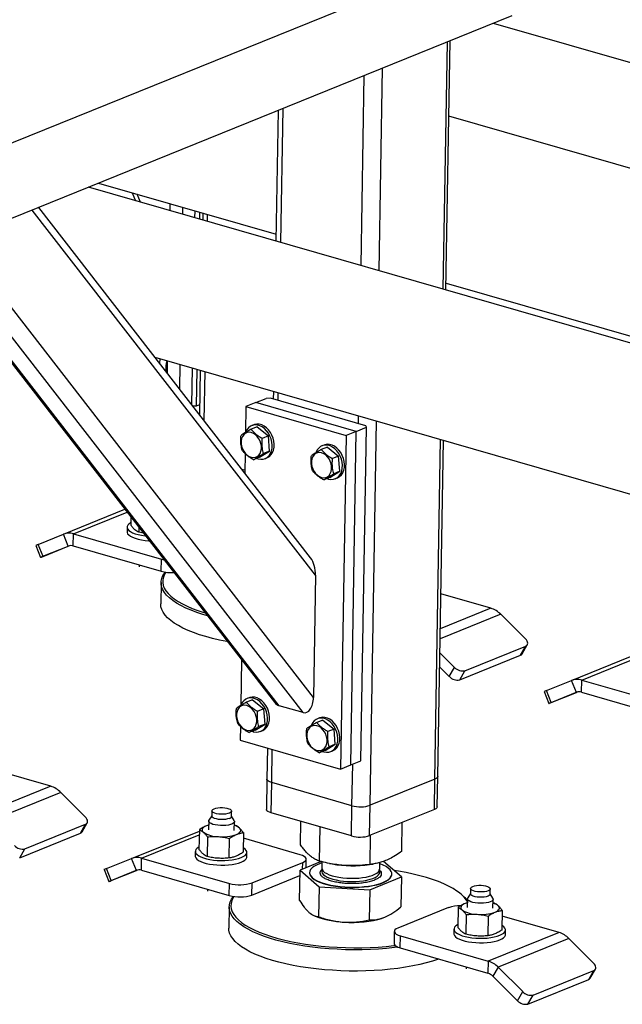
# Model space of a CAD drawing. Header units: millimetres. Extents: x 5 to 589, y 5 to 415.
# Tile 67 of 90: x 408 to 418, y 47 to 63. Entities that reach past the tile are written whole.
import ezdxf

# ---------------------------------------------------------------- set-up
doc = ezdxf.new("R2010")
doc.units = ezdxf.units.MM
doc.layers.add('TRAIT-FORT', color=4, linetype='Continuous', lineweight=25)

msp = doc.modelspace()

# ---------------------------------------------------------------- linework, layer by layer
at = {"layer": 'TRAIT-FORT', "color": 4, "linetype": 'Continuous', "lineweight": 25}
for p, q in [((416.069, 64.796), (405.893, 60.677)), ((416.048, 63.525), (405.872, 59.406)), ((432.667, 58.53), (415.74, 63.4)), ((414.898, 58.942), (414.968, 63.087)), ((414.945, 58.928), (415.015, 63.107)), ((413.825, 59.251), (413.882, 62.648)), ((413.522, 59.338), (413.576, 62.524)), ((412.132, 61.94), (412.095, 59.748)), ((412.176, 59.725), (412.214, 61.973)), ((429.539, 57.658), (414.994, 61.843)), ((425.879, 55.782), (408.952, 60.652)), ((409.12, 60.721), (412.097, 59.864)), ((409.684, 60.558), (409.74, 60.426)), ((409.826, 60.401), (409.77, 60.534)), ((412.674, 54.437), (408.117, 60.314)), ((410.318, 60.376), (410.316, 60.26)), ((410.528, 60.315), (410.526, 60.2)), ((412.758, 54.145), (408.008, 60.27)), ((410.737, 60.139), (410.739, 60.255)), ((410.814, 60.233), (410.812, 60.117)), ((410.868, 60.218), (410.866, 60.102)), ((410.947, 60.078), (410.949, 60.194)), ((412.55, 51.842), (406.491, 59.656)), ((412.723, 52.097), (406.774, 59.771)), ((406.229, 59.55), (412.07, 52.017)), ((412.15, 51.957), (406.255, 59.561)), ((414.946, 59.044), (428.792, 55.061)), ((410.066, 57.801), (425.206, 53.445)), ((410.273, 57.741), (410.27, 57.538)), ((410.484, 57.681), (410.477, 57.271)), ((410.684, 57.004), (410.694, 57.62)), ((410.77, 57.598), (410.759, 56.982)), ((410.823, 57.583), (410.811, 56.84)), ((410.891, 56.737), (410.905, 57.56)), ((412.052, 57.229), (412.05, 57.1)), ((412.131, 57.076), (412.133, 57.206)), ((410.759, 56.982), (410.702, 56.98)), ((410.814, 57.004), (410.759, 56.982)), ((411.59, 56.974), (411.582, 56.537)), ((411.759, 57.042), (411.59, 56.974)), ((411.59, 56.974), (413.273, 56.489)), ((411.759, 57.042), (411.929, 57.111)), ((413.442, 56.558), (411.759, 57.042)), ((412.005, 57.113), (411.929, 57.111)), ((413.604, 56.653), (412.005, 57.113)), ((413.478, 56.689), (413.48, 56.819)), ((411.722, 56.668), (411.688, 56.654)), ((413.612, 56.627), (413.604, 56.653)), ((413.673, 50.287), (413.782, 56.732)), ((411.778, 56.634), (411.677, 56.593)), ((411.778, 56.634), (411.967, 56.482)), ((411.967, 56.482), (411.865, 56.441)), ((411.988, 56.227), (411.967, 56.482)), ((413.273, 56.489), (413.178, 50.895)), ((413.442, 56.558), (413.273, 56.489)), ((413.348, 50.963), (413.442, 56.558)), ((413.442, 56.558), (413.612, 56.627)), ((413.518, 51.032), (413.612, 56.627)), ((412.9, 56.329), (412.866, 56.315)), ((414.759, 50.726), (414.855, 56.423)), ((414.807, 50.771), (414.902, 56.409)), ((411.576, 56.185), (411.571, 55.86)), ((411.821, 56.124), (411.988, 56.227)), ((411.988, 56.227), (411.887, 56.186)), ((412.957, 56.295), (412.855, 56.254)), ((412.957, 56.295), (413.145, 56.143)), ((411.821, 56.124), (411.719, 56.083)), ((411.911, 56.103), (411.945, 56.117)), ((413.145, 56.143), (413.043, 56.102)), ((413.166, 55.888), (413.145, 56.143)), ((411.572, 55.907), (411.524, 55.921)), ((412.999, 55.785), (413.166, 55.888)), ((413.166, 55.888), (413.065, 55.847)), ((412.999, 55.785), (412.898, 55.744)), ((413.089, 55.764), (413.123, 55.778)), ((408.531, 54.833), (409.563, 55.251)), ((408.7, 54.839), (409.6, 55.203)), ((409.664, 55.121), (409.662, 54.986)), ((408.109, 54.662), (408.531, 54.833)), ((408.612, 54.633), (408.531, 54.833)), ((408.697, 54.636), (408.7, 54.839)), ((408.7, 54.839), (410.173, 54.415)), ((409.599, 54.951), (409.598, 54.875)), ((409.798, 54.948), (409.796, 54.866)), ((409.874, 54.85), (409.796, 54.866)), ((408.191, 54.462), (408.109, 54.662)), ((408.069, 54.646), (408.15, 54.445)), ((408.62, 54.635), (408.183, 54.459)), ((408.191, 54.462), (408.612, 54.633)), ((408.697, 54.636), (410.169, 54.212)), ((410.169, 54.212), (410.173, 54.415)), ((409.804, 54.317), (409.804, 54.286)), ((410.168, 54.021), (410.162, 53.665)), ((412.758, 54.145), (412.723, 52.097)), ((415.697, 53.593), (414.858, 53.834)), ((415.697, 53.593), (414.849, 53.249)), ((415.864, 53.49), (414.846, 53.077)), ((416.276, 53.079), (415.864, 53.49)), ((414.842, 52.845), (415.089, 52.599)), ((415.263, 52.543), (416.281, 52.955)), ((416.194, 52.803), (416.281, 52.955)), ((416.221, 52.826), (416.308, 52.978)), ((411.518, 52.729), (411.505, 51.96)), ((415.176, 52.391), (416.194, 52.803)), ((417.051, 52.381), (418.187, 52.841)), ((417.221, 52.388), (418.186, 52.778)), ((414.838, 52.61), (415.001, 52.447)), ((415.001, 52.447), (415.089, 52.599)), ((415.176, 52.391), (415.263, 52.543)), ((416.63, 52.211), (417.051, 52.381)), ((417.133, 52.181), (417.051, 52.381)), ((417.217, 52.184), (417.221, 52.388)), ((417.221, 52.388), (418.693, 51.964)), ((416.59, 52.194), (416.671, 51.994)), ((416.711, 52.01), (416.63, 52.211)), ((417.14, 52.184), (416.704, 52.007)), ((417.217, 52.184), (418.69, 51.76)), ((411.701, 52.056), (411.599, 52.015)), ((411.645, 52.091), (411.611, 52.077)), ((411.701, 52.056), (411.89, 51.904)), ((416.711, 52.01), (417.133, 52.181)), ((411.89, 51.904), (411.788, 51.863)), ((411.911, 51.649), (411.89, 51.904)), ((412.55, 51.842), (412.15, 51.957)), ((412.879, 51.717), (412.778, 51.676)), ((412.823, 51.752), (412.789, 51.738)), ((412.879, 51.717), (413.068, 51.565)), ((411.499, 51.608), (411.495, 51.379)), ((411.744, 51.546), (411.642, 51.505)), ((411.744, 51.546), (411.911, 51.649)), ((411.911, 51.649), (411.809, 51.608)), ((411.834, 51.526), (411.868, 51.539)), ((413.068, 51.565), (412.966, 51.524)), ((413.089, 51.31), (413.068, 51.565)), ((411.495, 51.379), (413.178, 50.895)), ((411.951, 51.248), (411.942, 50.726)), ((412.023, 50.668), (412.032, 51.225)), ((412.922, 51.207), (412.82, 51.166)), ((412.922, 51.207), (413.089, 51.31)), ((413.089, 51.31), (412.987, 51.269)), ((413.012, 51.187), (413.046, 51.2)), ((413.348, 50.963), (413.518, 51.032)), ((408.319, 50.606), (407.365, 50.881)), ((413.178, 50.895), (413.348, 50.963)), ((413.369, 50.28), (413.381, 50.977)), ((411.942, 50.726), (411.934, 50.218)), ((414.759, 50.726), (413.673, 50.287)), ((414.75, 50.218), (414.759, 50.726)), ((414.798, 50.263), (414.807, 50.771)), ((408.319, 50.606), (407.132, 50.126)), ((412.014, 50.159), (412.023, 50.668)), ((413.369, 50.28), (412.023, 50.668)), ((408.487, 50.503), (407.299, 50.023)), ((408.898, 50.093), (408.487, 50.503)), ((413.361, 49.772), (413.369, 50.28)), ((413.665, 49.778), (413.673, 50.287)), ((414.75, 50.218), (413.665, 49.778)), ((411.02, 50.112), (410.972, 50.038)), ((411.021, 50.195), (411.019, 50.106)), ((411.349, 50.101), (411.351, 50.19)), ((411.395, 50.031), (411.349, 50.107)), ((413.361, 49.772), (412.014, 50.159)), ((407.886, 49.557), (408.903, 49.969)), ((408.816, 49.817), (408.903, 49.969)), ((408.843, 49.839), (408.93, 49.991)), ((410.81, 49.878), (410.804, 49.548)), ((410.965, 49.955), (410.928, 49.942)), ((410.967, 50.023), (410.964, 49.873)), ((411.396, 49.866), (411.399, 50.016)), ((411.415, 49.948), (411.398, 49.951)), ((412.505, 49.624), (412.512, 50.016)), ((412.824, 49.349), (412.834, 49.923)), ((414.204, 49.516), (414.212, 50)), ((407.799, 49.405), (408.816, 49.817)), ((409.674, 49.395), (410.81, 49.855)), ((409.843, 49.401), (410.809, 49.792)), ((410.945, 49.757), (410.939, 49.428)), ((411.309, 49.403), (411.315, 49.732)), ((411.55, 49.828), (411.544, 49.498)), ((412.503, 49.458), (411.548, 49.733)), ((413.674, 49.295), (413.682, 49.785)), ((407.799, 49.405), (407.886, 49.557)), ((409.252, 49.224), (409.674, 49.395)), ((409.755, 49.195), (409.674, 49.395)), ((409.839, 49.198), (409.843, 49.401)), ((409.843, 49.401), (411.316, 48.977)), ((410.742, 49.513), (410.741, 49.437)), ((411.605, 49.422), (411.607, 49.499)), ((412.601, 49.238), (412.603, 49.385)), ((409.334, 49.024), (409.252, 49.224)), ((411.696, 48.986), (412.544, 49.329)), ((412.853, 49.343), (412.498, 49.196)), ((412.542, 49.214), (412.544, 49.329)), ((412.864, 49.34), (412.863, 49.235)), ((412.991, 49.312), (413.039, 49.303)), ((413.661, 49.292), (413.725, 49.302)), ((413.835, 49.219), (413.837, 49.327)), ((414.197, 49.088), (413.896, 49.346)), ((409.212, 49.208), (409.293, 49.007)), ((409.763, 49.198), (409.326, 49.021)), ((409.334, 49.024), (409.755, 49.195)), ((409.839, 49.198), (411.312, 48.774)), ((411.692, 48.782), (412.497, 49.108)), ((412.49, 48.691), (412.498, 49.196)), ((412.498, 49.196), (412.817, 48.921)), ((412.657, 49.158), (412.657, 49.153)), ((413.666, 48.867), (414.197, 49.088)), ((414.038, 49.13), (414.038, 49.135)), ((414.197, 49.088), (414.188, 48.583)), ((411.312, 48.774), (411.316, 48.977)), ((411.692, 48.782), (411.696, 48.986)), ((412.817, 48.921), (412.809, 48.417)), ((412.817, 48.921), (413.666, 48.867)), ((415.358, 48.892), (415.356, 48.803)), ((415.686, 48.797), (415.688, 48.886)), ((410.947, 48.879), (410.947, 48.848)), ((413.666, 48.867), (413.658, 48.363)), ((415.233, 48.764), (415.208, 48.786)), ((415.304, 48.72), (415.301, 48.57)), ((415.356, 48.809), (415.309, 48.735)), ((415.732, 48.728), (415.686, 48.803)), ((411.311, 48.583), (411.305, 48.227)), ((414.987, 48.57), (414.139, 48.227)), ((415.147, 48.574), (415.141, 48.245)), ((415.302, 48.651), (415.265, 48.639)), ((415.733, 48.563), (415.736, 48.713)), ((415.752, 48.644), (415.735, 48.648)), ((412.729, 48.439), (412.754, 48.428)), ((415.282, 48.454), (415.276, 48.124)), ((415.652, 48.429), (415.646, 48.099)), ((415.887, 48.524), (415.881, 48.194)), ((416.84, 48.155), (415.885, 48.429)), ((414.079, 48.171), (414.076, 47.968)), ((414.176, 47.894), (414.18, 48.098)), ((414.18, 48.098), (415.653, 47.674)), ((415.079, 48.21), (415.077, 48.134)), ((416.84, 48.155), (415.653, 47.674)), ((415.942, 48.119), (415.943, 48.195)), ((414.176, 47.894), (415.649, 47.471)), ((417.007, 48.052), (415.82, 47.571)), ((417.419, 47.641), (417.007, 48.052)), ((415.284, 47.576), (415.284, 47.545)), ((415.653, 47.674), (415.649, 47.471)), ((415.82, 47.571), (415.733, 47.419)), ((415.82, 47.571), (416.232, 47.161)), ((415.733, 47.419), (416.144, 47.009)), ((416.406, 47.105), (417.424, 47.517)), ((417.337, 47.365), (417.424, 47.517)), ((417.364, 47.388), (417.451, 47.54)), ((416.319, 46.953), (417.337, 47.365)), ((416.144, 47.009), (416.232, 47.161)), ((416.319, 46.953), (416.406, 47.105))]:
    msp.add_line(p, q, dxfattribs=at)
at = {"layer": 'TRAIT-FORT', "color": 4, "linetype": 'Continuous', "lineweight": 25, "flags": 128}
for points in [[(411.776, 56.105), (411.797, 56.098), (411.839, 56.091), (411.879, 56.094), (411.917, 56.105), (411.95, 56.126), (411.979, 56.154), (412.002, 56.19), (412.019, 56.232), (412.029, 56.278), (412.031, 56.328), (412.026, 56.379), (412.013, 56.43), (411.994, 56.48), (411.969, 56.527), (411.938, 56.568), (411.902, 56.604), (411.863, 56.632), (411.823, 56.652), (411.781, 56.664), (411.74, 56.666), (411.701, 56.659), (411.665, 56.643), (411.634, 56.618), (411.608, 56.586), (411.588, 56.547), (411.588, 56.547)], [(411.945, 56.117), (411.95, 56.119), (411.984, 56.139), (412.013, 56.168), (412.036, 56.204), (412.053, 56.245), (412.063, 56.292), (412.065, 56.342), (412.06, 56.393), (412.047, 56.444), (412.028, 56.494), (412.002, 56.54), (411.971, 56.582), (411.936, 56.618), (411.897, 56.646), (411.857, 56.666), (411.815, 56.677), (411.774, 56.68), (411.735, 56.673), (411.722, 56.668)], [(411.512, 56.354), (411.519, 56.31), (411.534, 56.266), (411.555, 56.226), (411.581, 56.19), (411.612, 56.161), (411.645, 56.138), (411.681, 56.124), (411.716, 56.12), (411.75, 56.124), (411.781, 56.137), (411.807, 56.159), (411.828, 56.189), (411.843, 56.224), (411.85, 56.264), (411.85, 56.308), (411.843, 56.352), (411.828, 56.395), (411.807, 56.435), (411.781, 56.471), (411.75, 56.501), (411.717, 56.523), (411.681, 56.537), (411.646, 56.542), (411.612, 56.537), (411.581, 56.524), (411.555, 56.502), (411.534, 56.473), (411.519, 56.437), (411.512, 56.397), (411.512, 56.354)], [(412.954, 55.766), (412.976, 55.759), (413.017, 55.752), (413.057, 55.755), (413.095, 55.766), (413.128, 55.787), (413.157, 55.815), (413.181, 55.851), (413.197, 55.893), (413.207, 55.939), (413.209, 55.989), (413.204, 56.04), (413.192, 56.091), (413.172, 56.141), (413.147, 56.188), (413.116, 56.229), (413.08, 56.265), (413.042, 56.293), (413.001, 56.313), (412.959, 56.325), (412.918, 56.327), (412.879, 56.32), (412.844, 56.304), (412.812, 56.279), (412.786, 56.247), (412.766, 56.208), (412.766, 56.208)], [(413.123, 55.778), (413.129, 55.78), (413.162, 55.8), (413.191, 55.829), (413.215, 55.865), (413.231, 55.906), (413.241, 55.953), (413.243, 56.003), (413.238, 56.054), (413.225, 56.105), (413.206, 56.155), (413.181, 56.201), (413.15, 56.243), (413.114, 56.279), (413.076, 56.307), (413.035, 56.327), (412.993, 56.338), (412.952, 56.341), (412.913, 56.334), (412.9, 56.329)], [(412.69, 56.015), (412.697, 55.971), (412.712, 55.927), (412.733, 55.887), (412.759, 55.851), (412.79, 55.822), (412.824, 55.799), (412.859, 55.785), (412.894, 55.781), (412.928, 55.785), (412.959, 55.798), (412.985, 55.82), (413.006, 55.85), (413.021, 55.885), (413.028, 55.925), (413.028, 55.969), (413.021, 56.013), (413.006, 56.056), (412.986, 56.096), (412.959, 56.132), (412.928, 56.162), (412.895, 56.184), (412.859, 56.198), (412.824, 56.203), (412.79, 56.198), (412.759, 56.185), (412.733, 56.163), (412.712, 56.134), (412.698, 56.098), (412.69, 56.058), (412.69, 56.015)], [(409.662, 55.026), (409.658, 55.023), (409.63, 55.004), (409.61, 54.983), (409.6, 54.962), (409.6, 54.94), (409.609, 54.918), (409.628, 54.897), (409.656, 54.877), (409.692, 54.858), (409.735, 54.842), (409.786, 54.827), (409.842, 54.815), (409.902, 54.806), (409.908, 54.805)], [(409.598, 54.875), (409.599, 54.864), (409.608, 54.842), (409.627, 54.821), (409.654, 54.801), (409.69, 54.782), (409.734, 54.765), (409.784, 54.751), (409.84, 54.739), (409.9, 54.73), (409.963, 54.724), (409.972, 54.723)], [(408.183, 54.459), (408.168, 54.453), (408.158, 54.448), (408.152, 54.446), (408.15, 54.445), (408.154, 54.447), (408.162, 54.45), (408.174, 54.455), (408.191, 54.462)], [(410.173, 54.415), (410.217, 54.405), (410.219, 54.404)], [(410.948, 53.465), (410.87, 53.488), (410.767, 53.521), (410.672, 53.557), (410.583, 53.595), (410.502, 53.635), (410.429, 53.677), (410.365, 53.72), (410.309, 53.764), (410.262, 53.809), (410.225, 53.855), (410.196, 53.902), (410.178, 53.949), (410.169, 53.997), (410.169, 54.044), (410.18, 54.091), (410.199, 54.138), (410.229, 54.183), (410.24, 54.197)], [(410.248, 54.196), (410.226, 54.161), (410.207, 54.115), (410.197, 54.069), (410.196, 54.022), (410.205, 53.975), (410.223, 53.929), (410.251, 53.882), (410.288, 53.837), (410.334, 53.792), (410.389, 53.749), (410.453, 53.706), (410.525, 53.665), (410.605, 53.626), (410.692, 53.588), (410.787, 53.553), (410.888, 53.52), (410.91, 53.513)], [(411.284, 53.031), (411.27, 53.033), (411.147, 53.058), (411.03, 53.086), (410.918, 53.116), (410.812, 53.148), (410.713, 53.183), (410.62, 53.22), (410.535, 53.259), (410.458, 53.3), (410.39, 53.342), (410.33, 53.385), (410.278, 53.43), (410.236, 53.476), (410.203, 53.523), (410.18, 53.57), (410.166, 53.617), (410.162, 53.664), (410.162, 53.665)], [(416.281, 52.955), (416.296, 52.964), (416.307, 52.975), (416.313, 52.989), (416.315, 53.006), (416.311, 53.024), (416.304, 53.042), (416.292, 53.061), (416.276, 53.079)], [(411.699, 51.528), (411.72, 51.521), (411.762, 51.514), (411.802, 51.516), (411.839, 51.528), (411.873, 51.548), (411.902, 51.577), (411.925, 51.612), (411.942, 51.654), (411.951, 51.701), (411.954, 51.75), (411.949, 51.802), (411.936, 51.853), (411.917, 51.903), (411.891, 51.949), (411.86, 51.991), (411.825, 52.026), (411.786, 52.055), (411.745, 52.075), (411.704, 52.086), (411.663, 52.089), (411.624, 52.082), (411.588, 52.066), (411.557, 52.041), (411.53, 52.009), (411.51, 51.97), (411.51, 51.97)], [(411.868, 51.539), (411.873, 51.542), (411.907, 51.562), (411.936, 51.59), (411.959, 51.626), (411.976, 51.668), (411.985, 51.714), (411.988, 51.764), (411.982, 51.815), (411.97, 51.867), (411.951, 51.916), (411.925, 51.963), (411.894, 52.005), (411.859, 52.04), (411.82, 52.068), (411.779, 52.089), (411.738, 52.1), (411.697, 52.102), (411.658, 52.095), (411.645, 52.091)], [(411.435, 51.776), (411.442, 51.732), (411.456, 51.689), (411.477, 51.649), (411.504, 51.613), (411.534, 51.583), (411.568, 51.561), (411.603, 51.547), (411.639, 51.542), (411.673, 51.547), (411.703, 51.56), (411.73, 51.582), (411.751, 51.611), (411.765, 51.647), (411.773, 51.687), (411.773, 51.73), (411.765, 51.774), (411.751, 51.817), (411.73, 51.858), (411.704, 51.894), (411.673, 51.923), (411.639, 51.946), (411.604, 51.959), (411.569, 51.964), (411.535, 51.96), (411.504, 51.947), (411.478, 51.925), (411.457, 51.895), (411.442, 51.86), (411.435, 51.819), (411.435, 51.776)], [(416.704, 52.007), (416.689, 52.001), (416.678, 51.997), (416.672, 51.994), (416.671, 51.994), (416.674, 51.995), (416.682, 51.999), (416.695, 52.004), (416.711, 52.01)], [(412.877, 51.189), (412.898, 51.182), (412.94, 51.175), (412.98, 51.177), (413.017, 51.189), (413.051, 51.209), (413.08, 51.238), (413.103, 51.273), (413.12, 51.315), (413.13, 51.362), (413.132, 51.411), (413.127, 51.463), (413.114, 51.514), (413.095, 51.564), (413.069, 51.61), (413.038, 51.652), (413.003, 51.687), (412.964, 51.716), (412.924, 51.736), (412.882, 51.747), (412.841, 51.75), (412.802, 51.743), (412.766, 51.727), (412.735, 51.702), (412.709, 51.67), (412.689, 51.631), (412.689, 51.631)], [(413.046, 51.2), (413.051, 51.203), (413.085, 51.223), (413.114, 51.252), (413.137, 51.287), (413.154, 51.329), (413.164, 51.375), (413.166, 51.425), (413.161, 51.476), (413.148, 51.528), (413.129, 51.577), (413.103, 51.624), (413.072, 51.666), (413.037, 51.701), (412.998, 51.729), (412.957, 51.75), (412.916, 51.761), (412.875, 51.763), (412.836, 51.756), (412.823, 51.752)], [(412.613, 51.437), (412.62, 51.393), (412.635, 51.35), (412.655, 51.31), (412.682, 51.274), (412.713, 51.244), (412.746, 51.222), (412.782, 51.208), (412.817, 51.203), (412.851, 51.208), (412.882, 51.221), (412.908, 51.243), (412.929, 51.272), (412.943, 51.308), (412.951, 51.348), (412.951, 51.391), (412.944, 51.435), (412.929, 51.478), (412.908, 51.519), (412.882, 51.555), (412.851, 51.584), (412.817, 51.607), (412.782, 51.62), (412.747, 51.625), (412.713, 51.621), (412.682, 51.608), (412.656, 51.586), (412.635, 51.556), (412.62, 51.521), (412.613, 51.481), (412.613, 51.437)], [(412.023, 50.668), (411.993, 50.678), (411.969, 50.691), (411.952, 50.704), (411.944, 50.718), (411.942, 50.726)], [(412.023, 50.668), (411.993, 50.678), (411.969, 50.691), (411.952, 50.704), (411.944, 50.718), (411.942, 50.726)], [(414.807, 50.771), (414.806, 50.765), (414.798, 50.751), (414.782, 50.738), (414.759, 50.726)], [(414.807, 50.771), (414.806, 50.765), (414.798, 50.751), (414.782, 50.738), (414.759, 50.726)], [(411.057, 50.229), (411.086, 50.238), (411.12, 50.245), (411.158, 50.248), (411.198, 50.248), (411.237, 50.245), (411.273, 50.239), (411.304, 50.23), (411.328, 50.219), (411.344, 50.206), (411.35, 50.193), (411.347, 50.179), (411.335, 50.167), (411.314, 50.156), (411.286, 50.147), (411.251, 50.14), (411.213, 50.137), (411.174, 50.137), (411.135, 50.14), (411.099, 50.146), (411.068, 50.155), (411.044, 50.166), (411.028, 50.179), (411.021, 50.192), (411.024, 50.206), (411.036, 50.218), (411.057, 50.229)], [(412.014, 50.159), (411.984, 50.17), (411.96, 50.182), (411.944, 50.195), (411.935, 50.21), (411.934, 50.218)], [(414.798, 50.263), (414.797, 50.256), (414.789, 50.242), (414.774, 50.229), (414.75, 50.218)], [(408.903, 49.969), (408.918, 49.977), (408.929, 49.989), (408.935, 50.003), (408.937, 50.019), (408.934, 50.037), (408.926, 50.056), (408.914, 50.075), (408.898, 50.093)], [(411.395, 50.031), (411.398, 50.022), (411.397, 50.006), (411.386, 49.991), (411.365, 49.977), (411.335, 49.966), (411.299, 49.956), (411.257, 49.95), (411.212, 49.947), (411.165, 49.947), (411.119, 49.951), (411.076, 49.958), (411.038, 49.967), (411.007, 49.98), (410.984, 49.994), (410.97, 50.009), (410.967, 50.025), (410.972, 50.038)], [(411.313, 50.067), (411.284, 50.058), (411.25, 50.051), (411.212, 50.048), (411.172, 50.048), (411.133, 50.051), (411.097, 50.057), (411.066, 50.066), (411.042, 50.077), (411.026, 50.09), (411.02, 50.103), (411.019, 50.106)], [(410.928, 49.942), (410.903, 49.931), (410.884, 49.918), (410.869, 49.905), (410.86, 49.891), (410.856, 49.877), (410.858, 49.863), (410.865, 49.848), (410.878, 49.835)], [(410.965, 49.955), (410.957, 49.952), (410.928, 49.942)], [(411.433, 49.797), (411.457, 49.808), (411.477, 49.821), (411.491, 49.834), (411.501, 49.848), (411.504, 49.862), (411.503, 49.876), (411.495, 49.891), (411.483, 49.905)], [(410.805, 49.588), (410.801, 49.585), (410.773, 49.566), (410.753, 49.546), (410.743, 49.524), (410.743, 49.502), (410.752, 49.48), (410.771, 49.459), (410.799, 49.439), (410.835, 49.42), (410.878, 49.404), (410.929, 49.389), (410.985, 49.377), (411.045, 49.368), (411.107, 49.362), (411.172, 49.36), (411.236, 49.36), (411.299, 49.364), (411.36, 49.371), (411.416, 49.381), (411.467, 49.394), (411.511, 49.409)], [(411.511, 49.409), (411.547, 49.427), (411.576, 49.446), (411.595, 49.466), (411.605, 49.488), (411.606, 49.51), (411.596, 49.531), (411.577, 49.553), (411.55, 49.573), (411.546, 49.575)], [(410.741, 49.437), (410.742, 49.426), (410.751, 49.404), (410.77, 49.383), (410.797, 49.363), (410.833, 49.344), (410.877, 49.327), (410.927, 49.313), (410.983, 49.301), (411.043, 49.292), (411.106, 49.286), (411.171, 49.283), (411.235, 49.284), (411.298, 49.288), (411.358, 49.295), (411.415, 49.305), (411.465, 49.317), (411.509, 49.333)], [(411.509, 49.333), (411.546, 49.35), (411.575, 49.369), (411.594, 49.39), (411.604, 49.411), (411.605, 49.422)], [(412.544, 49.329), (412.573, 49.343), (412.593, 49.36), (412.602, 49.377), (412.602, 49.395), (412.591, 49.413), (412.57, 49.43), (412.541, 49.445), (412.503, 49.458)], [(412.864, 49.321), (412.822, 49.306), (412.773, 49.285), (412.731, 49.261), (412.699, 49.237), (412.675, 49.21), (412.661, 49.183), (412.657, 49.156), (412.662, 49.128), (412.677, 49.101), (412.702, 49.074), (412.735, 49.048), (412.777, 49.024), (412.827, 49.001), (412.884, 48.98), (412.948, 48.962), (413.017, 48.946), (413.092, 48.934), (413.169, 48.924), (413.249, 48.917)], [(412.863, 49.235), (412.863, 49.229), (412.87, 49.206), (412.886, 49.184), (412.911, 49.162), (412.945, 49.142), (412.986, 49.123), (413.035, 49.106), (413.09, 49.092), (413.15, 49.08), (413.213, 49.071), (413.28, 49.065)], [(412.88, 49.223), (412.873, 49.214), (412.863, 49.191), (412.863, 49.168), (412.872, 49.146), (412.89, 49.123), (412.918, 49.102), (412.954, 49.082), (412.997, 49.063), (413.047, 49.047), (413.103, 49.034), (413.164, 49.022), (413.229, 49.014), (413.296, 49.009), (413.363, 49.007), (413.431, 49.009), (413.497, 49.013), (413.56, 49.021), (413.619, 49.031), (413.672, 49.045), (413.72, 49.06), (413.76, 49.078), (413.792, 49.098), (413.815, 49.119), (413.829, 49.142), (413.829, 49.142)], [(413.249, 48.917), (413.331, 48.913), (413.413, 48.913), (413.493, 48.916), (413.572, 48.922), (413.648, 48.932), (413.719, 48.944), (413.786, 48.96), (413.846, 48.977), (413.899, 48.998), (413.944, 49.02), (413.981, 49.044), (414.009, 49.07), (414.028, 49.096), (414.037, 49.124), (414.037, 49.152), (414.027, 49.179), (414.007, 49.206), (413.978, 49.233), (413.94, 49.258), (413.894, 49.281), (413.84, 49.303), (413.837, 49.304)], [(413.28, 49.065), (413.347, 49.063), (413.415, 49.063), (413.482, 49.067), (413.545, 49.074), (413.605, 49.084), (413.66, 49.096), (413.709, 49.111), (413.751, 49.129), (413.785, 49.148), (413.811, 49.169), (413.828, 49.191), (413.835, 49.214), (413.835, 49.219)], [(412.657, 49.153), (412.657, 49.151), (412.662, 49.123), (412.677, 49.096), (412.701, 49.069), (412.735, 49.043), (412.777, 49.019), (412.827, 48.996), (412.884, 48.975), (412.948, 48.957), (413.017, 48.941), (413.091, 48.928), (413.169, 48.919), (413.249, 48.912)], [(413.249, 48.912), (413.331, 48.908), (413.413, 48.908), (413.493, 48.911), (413.572, 48.917), (413.648, 48.927), (413.719, 48.939), (413.786, 48.954), (413.846, 48.972), (413.899, 48.993), (413.944, 49.015), (413.981, 49.039), (414.009, 49.065), (414.028, 49.091), (414.037, 49.119), (414.038, 49.13)], [(415.128, 48.849), (415.063, 48.891), (414.989, 48.932), (414.907, 48.971), (414.818, 49.008), (414.721, 49.042), (414.618, 49.075), (414.509, 49.105), (414.395, 49.133), (414.275, 49.158), (414.151, 49.181), (414.075, 49.193)], [(409.326, 49.021), (409.311, 49.015), (409.301, 49.011), (409.295, 49.008), (409.293, 49.008), (409.297, 49.009), (409.305, 49.012), (409.317, 49.017), (409.334, 49.024)], [(415.651, 48.852), (415.623, 48.843), (415.588, 48.837), (415.55, 48.834), (415.51, 48.834), (415.471, 48.837), (415.435, 48.843), (415.405, 48.852), (415.38, 48.863), (415.365, 48.876), (415.358, 48.889), (415.361, 48.902), (415.373, 48.915), (415.394, 48.926), (415.423, 48.935), (415.457, 48.941), (415.495, 48.945), (415.535, 48.945), (415.574, 48.941), (415.61, 48.935), (415.641, 48.926), (415.665, 48.915), (415.681, 48.903), (415.687, 48.889), (415.684, 48.876), (415.672, 48.863), (415.651, 48.852)], [(414.139, 47.907), (414.081, 47.9), (413.949, 47.886), (413.814, 47.875), (413.677, 47.868), (413.538, 47.864), (413.399, 47.863), (413.259, 47.865), (413.119, 47.871), (412.981, 47.879), (412.844, 47.891), (412.709, 47.906), (412.578, 47.925), (412.45, 47.946), (412.327, 47.97), (412.208, 47.997), (412.094, 48.026), (411.987, 48.058), (411.886, 48.092), (411.792, 48.129), (411.705, 48.167), (411.626, 48.207), (411.555, 48.249), (411.493, 48.293), (411.439, 48.337), (411.395, 48.383), (411.36, 48.429), (411.334, 48.476), (411.318, 48.523), (411.311, 48.571), (411.314, 48.618), (411.327, 48.665), (411.349, 48.711), (411.381, 48.757), (411.382, 48.759)], [(411.391, 48.758), (411.376, 48.734), (411.354, 48.689), (411.341, 48.642), (411.338, 48.596), (411.345, 48.549), (411.361, 48.502), (411.386, 48.456), (411.421, 48.41), (411.465, 48.365), (411.518, 48.321), (411.579, 48.279), (411.649, 48.237), (411.727, 48.198), (411.813, 48.16), (411.906, 48.124), (412.005, 48.09), (412.111, 48.058), (412.223, 48.029), (412.34, 48.003), (412.462, 47.979), (412.588, 47.958), (412.718, 47.94), (412.851, 47.926), (412.986, 47.914), (413.122, 47.905), (413.26, 47.9), (413.398, 47.897), (413.536, 47.898), (413.673, 47.902), (413.808, 47.91), (413.941, 47.92), (414.071, 47.934), (414.091, 47.936)], [(415.688, 48.668), (415.655, 48.657), (415.616, 48.649), (415.572, 48.645), (415.525, 48.643), (415.479, 48.645), (415.434, 48.65), (415.393, 48.659), (415.359, 48.67), (415.331, 48.683), (415.313, 48.698), (415.304, 48.714), (415.306, 48.729), (415.309, 48.735)], [(415.686, 48.797), (415.683, 48.787), (415.671, 48.774), (415.65, 48.763), (415.621, 48.754), (415.587, 48.748), (415.549, 48.745), (415.509, 48.745), (415.47, 48.748), (415.434, 48.754), (415.403, 48.763), (415.379, 48.774), (415.363, 48.787), (415.357, 48.8), (415.356, 48.803)], [(415.732, 48.728), (415.732, 48.727), (415.736, 48.711), (415.73, 48.695), (415.713, 48.681), (415.688, 48.668)], [(415.265, 48.639), (415.24, 48.628), (415.221, 48.615), (415.206, 48.602), (415.197, 48.588), (415.193, 48.574), (415.195, 48.559), (415.202, 48.545), (415.215, 48.531)], [(415.302, 48.652), (415.294, 48.649), (415.265, 48.639)], [(415.77, 48.494), (415.794, 48.505), (415.814, 48.517), (415.828, 48.531), (415.838, 48.545), (415.841, 48.559), (415.84, 48.573), (415.832, 48.587), (415.82, 48.601)], [(413.232, 48.327), (413.318, 48.323), (413.405, 48.323), (413.49, 48.326), (413.574, 48.333), (413.654, 48.342), (413.73, 48.355), (413.8, 48.371), (413.865, 48.389), (413.922, 48.41)], [(411.517, 47.915), (411.459, 47.959), (411.41, 48.004), (411.37, 48.05), (411.339, 48.096), (411.318, 48.144), (411.307, 48.191), (411.305, 48.227)], [(414.139, 48.227), (414.11, 48.213), (414.09, 48.196), (414.08, 48.179), (414.081, 48.161), (414.092, 48.143), (414.112, 48.126), (414.142, 48.111), (414.18, 48.098)], [(415.142, 48.284), (415.138, 48.282), (415.109, 48.263), (415.09, 48.242), (415.08, 48.221), (415.08, 48.199), (415.089, 48.177), (415.108, 48.156), (415.136, 48.136), (415.172, 48.117), (415.215, 48.1), (415.266, 48.086), (415.321, 48.074), (415.381, 48.065), (415.444, 48.059), (415.509, 48.056), (415.573, 48.057), (415.636, 48.061), (415.697, 48.068), (415.753, 48.078), (415.804, 48.09), (415.848, 48.106), (415.884, 48.123), (415.913, 48.142), (415.932, 48.163), (415.942, 48.184), (415.942, 48.206), (415.933, 48.228), (415.914, 48.249), (415.887, 48.269), (415.883, 48.272)], [(415.077, 48.134), (415.078, 48.123), (415.088, 48.101), (415.107, 48.08), (415.134, 48.059), (415.17, 48.041), (415.214, 48.024), (415.264, 48.01), (415.32, 47.998), (415.38, 47.989), (415.443, 47.983), (415.508, 47.98), (415.572, 47.981), (415.635, 47.984), (415.695, 47.991), (415.752, 48.001), (415.802, 48.014), (415.846, 48.029), (415.883, 48.047), (415.911, 48.066), (415.931, 48.087), (415.941, 48.108), (415.942, 48.119)], [(414.826, 47.708), (414.819, 47.705), (414.721, 47.673), (414.615, 47.643), (414.504, 47.616), (414.387, 47.592), (414.265, 47.57), (414.139, 47.552), (414.009, 47.537), (413.876, 47.524), (413.74, 47.515), (413.602, 47.509), (413.462, 47.507), (413.323, 47.507), (413.183, 47.511), (413.044, 47.519), (412.906, 47.529), (412.77, 47.543), (412.637, 47.559), (412.508, 47.579), (412.382, 47.601), (412.26, 47.627), (412.144, 47.655), (412.034, 47.686), (411.929, 47.719), (411.832, 47.754), (411.741, 47.792), (411.658, 47.831), (411.584, 47.872), (411.517, 47.915)], [(414.076, 47.968), (414.077, 47.957), (414.088, 47.94), (414.109, 47.923), (414.139, 47.908), (414.176, 47.894)], [(417.424, 47.517), (417.439, 47.526), (417.45, 47.537), (417.456, 47.551), (417.458, 47.568), (417.454, 47.586), (417.447, 47.604), (417.435, 47.623), (417.419, 47.641)]]:
    msp.add_lwpolyline(points, dxfattribs=at)
at = {"layer": 'TRAIT-FORT', "color": 4, "linetype": 'Continuous', "lineweight": 25}
for centre, radius, start, end in [((410.683, 57.625), 0.437, 164.1356, 188.1808), ((408.624, 54.593), 0.258, 72.8647, 111.2543), ((417.41, 31.682), 24.791, 112.0349, 112.1357), ((408.659, 54.513), 0.129, 72.8647, 111.2543), ((410.349, 54.9), 0.711, 255.3718, 272.9654), ((415.579, 53.214), 0.396, 44.0565, 72.7637), ((416.176, 52.852), 0.0524, 289.9485, 329.4143), ((415.224, 52.721), 0.182, 222.1826, 282.6162), ((415.136, 52.569), 0.182, 222.1826, 282.6162), ((417.145, 52.141), 0.258, 72.8647, 111.2543), ((425.931, 29.231), 24.791, 112.0349, 112.1357), ((417.179, 52.061), 0.129, 72.8647, 111.2543), ((408.202, 50.228), 0.396, 44.0565, 72.7637), ((413.511, 50.794), 0.533, 254.65, 287.798), ((411.304, 50.112), 0.0465, 280.5705, 345.5972), ((411.33, 49.709), 0.249, 52.0555, 74.1402), ((408.798, 49.866), 0.0524, 289.9485, 329.4143), ((411.128, 50.23), 0.469, 237.67, 270.2268), ((411.199, 50.494), 0.736, 264.66, 288.5497), ((413.502, 50.286), 0.533, 254.65, 287.798), ((407.846, 49.735), 0.182, 222.1826, 282.6162), ((409.767, 49.155), 0.258, 72.8647, 111.2543), ((418.553, 26.245), 24.791, 112.0349, 112.1357), ((413.382, 51.162), 1.89, 259.5542, 278.5113), ((409.802, 49.075), 0.129, 72.8647, 111.2543), ((413.771, 49.165), 0.0632, 337.8425, 41.9016), ((411.492, 49.62), 0.666, 254.65, 287.798), ((411.489, 49.416), 0.666, 254.65, 287.798), ((414.826, 48.378), 0.56, 31.5229, 57.2731), ((414.891, 48.38), 0.514, 36.6579, 48.2662), ((415.173, 48.034), 0.567, 88.2719, 109.1011), ((415.667, 48.405), 0.249, 52.0555, 74.1402), ((413.293, 49.806), 1.48, 248.6162, 267.6308), ((415.465, 48.927), 0.469, 237.67, 270.2268), ((415.536, 49.191), 0.736, 264.66, 288.5497), ((416.722, 47.776), 0.396, 44.0565, 72.7637), ((415.535, 47.296), 0.396, 44.0565, 72.7637), ((415.59, 47.281), 0.198, 44.0565, 72.7637), ((417.319, 47.415), 0.0524, 289.9485, 329.4143), ((416.367, 47.283), 0.182, 222.1826, 282.6162), ((416.279, 47.131), 0.182, 222.1826, 282.6162)]:
    msp.add_arc(centre, radius, start, end, dxfattribs=at)
for centre, start_param, end_param in [((412.589, 54.193), 4.500707, 5.573187), ((412.155, 52.261), 2.431594, 2.92991), ((412.555, 52.146), 2.92991, 4.500707)]:
    msp.add_ellipse(centre, major_axis=(-0.03, 0.307), ratio=0.539942, start_param=start_param, end_param=end_param, dxfattribs=at)
for points, knots in [([(410.147, 57.696), (410.148, 57.714), (410.15, 57.741), (410.157, 57.766), (410.159, 57.774)], [0, 0, 0, 0, 0.670916, 1, 1, 1, 1]), ([(411.531, 56.234), (411.523, 56.265), (411.51, 56.315), (411.504, 56.393), (411.506, 56.448), (411.509, 56.48), (411.509, 56.489)], [0, 0, 0, 0, 0.385549, 0.637642, 0.896546, 1, 1, 1, 1]), ([(411.677, 56.593), (411.658, 56.582), (411.622, 56.561), (411.575, 56.533), (411.538, 56.509), (411.519, 56.496), (411.509, 56.489)], [0, 0, 0, 0, 0.264605, 0.534948, 0.765343, 1, 1, 1, 1]), ([(411.677, 56.593), (411.689, 56.578), (411.715, 56.548), (411.761, 56.508), (411.812, 56.471), (411.847, 56.451), (411.865, 56.441)], [0, 0, 0, 0, 0.2646049, 0.5349477, 0.7653431, 1, 1, 1, 1]), ([(411.887, 56.186), (411.879, 56.216), (411.866, 56.266), (411.86, 56.344), (411.862, 56.399), (411.864, 56.431), (411.865, 56.441)], [0, 0, 0, 0, 0.385549, 0.637642, 0.896546, 1, 1, 1, 1]), ([(411.719, 56.083), (411.699, 56.094), (411.659, 56.118), (411.607, 56.156), (411.564, 56.196), (411.542, 56.221), (411.531, 56.234)], [0, 0, 0, 0, 0.264605, 0.534948, 0.765343, 1, 1, 1, 1]), ([(411.719, 56.083), (411.73, 56.09), (411.752, 56.105), (411.793, 56.131), (411.838, 56.158), (411.87, 56.176), (411.887, 56.186)], [0, 0, 0, 0, 0.2646049, 0.5349477, 0.7653431, 1, 1, 1, 1]), ([(412.709, 55.895), (412.701, 55.926), (412.688, 55.976), (412.682, 56.054), (412.684, 56.109), (412.687, 56.141), (412.688, 56.15)], [0, 0, 0, 0, 0.385549, 0.637642, 0.896546, 1, 1, 1, 1]), ([(412.855, 56.254), (412.837, 56.243), (412.8, 56.222), (412.754, 56.194), (412.716, 56.17), (412.697, 56.157), (412.688, 56.15)], [0, 0, 0, 0, 0.264605, 0.534948, 0.765343, 1, 1, 1, 1]), ([(412.855, 56.254), (412.868, 56.239), (412.893, 56.209), (412.939, 56.169), (412.99, 56.132), (413.026, 56.112), (413.043, 56.102)], [0, 0, 0, 0, 0.2646049, 0.5349477, 0.7653431, 1, 1, 1, 1]), ([(413.065, 55.847), (413.057, 55.877), (413.044, 55.927), (413.038, 56.005), (413.04, 56.06), (413.043, 56.092), (413.043, 56.102)], [0, 0, 0, 0, 0.385549, 0.637642, 0.896546, 1, 1, 1, 1]), ([(412.898, 55.744), (412.877, 55.755), (412.837, 55.779), (412.785, 55.817), (412.742, 55.857), (412.72, 55.882), (412.709, 55.895)], [0, 0, 0, 0, 0.264605, 0.534948, 0.765343, 1, 1, 1, 1]), ([(412.898, 55.744), (412.908, 55.751), (412.93, 55.766), (412.971, 55.792), (413.016, 55.819), (413.049, 55.837), (413.065, 55.847)], [0, 0, 0, 0, 0.2646049, 0.5349477, 0.7653431, 1, 1, 1, 1]), ([(409.729, 54.909), (409.717, 54.92), (409.695, 54.941), (409.673, 54.971), (409.662, 54.986)], [0, 0, 0, 0, 0.497844, 1, 1, 1, 1]), ([(409.796, 54.866), (409.785, 54.871), (409.763, 54.881), (409.74, 54.9), (409.729, 54.909)], [0, 0, 0, 0, 0.498165, 1, 1, 1, 1]), ([(411.453, 51.657), (411.446, 51.687), (411.433, 51.738), (411.427, 51.816), (411.428, 51.87), (411.431, 51.903), (411.432, 51.912)], [0, 0, 0, 0, 0.385549, 0.637642, 0.896546, 1, 1, 1, 1]), ([(411.599, 52.015), (411.581, 52.005), (411.544, 51.984), (411.498, 51.956), (411.461, 51.932), (411.442, 51.919), (411.432, 51.912)], [0, 0, 0, 0, 0.264605, 0.534948, 0.765343, 1, 1, 1, 1]), ([(411.599, 52.015), (411.612, 52), (411.638, 51.971), (411.684, 51.93), (411.735, 51.894), (411.77, 51.874), (411.788, 51.863)], [0, 0, 0, 0, 0.2646049, 0.5349477, 0.7653431, 1, 1, 1, 1]), ([(411.809, 51.608), (411.801, 51.639), (411.788, 51.689), (411.783, 51.767), (411.784, 51.822), (411.787, 51.854), (411.788, 51.863)], [0, 0, 0, 0, 0.385549, 0.637642, 0.896546, 1, 1, 1, 1]), ([(411.642, 51.505), (411.622, 51.517), (411.581, 51.54), (411.53, 51.579), (411.487, 51.618), (411.465, 51.644), (411.453, 51.657)], [0, 0, 0, 0, 0.264605, 0.534948, 0.765343, 1, 1, 1, 1]), ([(411.642, 51.505), (411.653, 51.513), (411.675, 51.528), (411.715, 51.553), (411.761, 51.581), (411.793, 51.599), (411.809, 51.608)], [0, 0, 0, 0, 0.2646049, 0.5349477, 0.7653431, 1, 1, 1, 1]), ([(412.632, 51.318), (412.624, 51.348), (412.611, 51.399), (412.605, 51.477), (412.607, 51.531), (412.61, 51.564), (412.61, 51.573)], [0, 0, 0, 0, 0.385549, 0.637642, 0.896546, 1, 1, 1, 1]), ([(412.778, 51.676), (412.759, 51.666), (412.722, 51.645), (412.676, 51.617), (412.639, 51.593), (412.62, 51.58), (412.61, 51.573)], [0, 0, 0, 0, 0.264605, 0.534948, 0.765343, 1, 1, 1, 1]), ([(412.778, 51.676), (412.79, 51.661), (412.816, 51.632), (412.862, 51.591), (412.913, 51.555), (412.948, 51.535), (412.966, 51.524)], [0, 0, 0, 0, 0.2646049, 0.5349477, 0.7653431, 1, 1, 1, 1]), ([(412.987, 51.269), (412.98, 51.3), (412.967, 51.35), (412.961, 51.428), (412.962, 51.483), (412.965, 51.515), (412.966, 51.524)], [0, 0, 0, 0, 0.385549, 0.637642, 0.896546, 1, 1, 1, 1]), ([(412.82, 51.166), (412.8, 51.178), (412.76, 51.201), (412.708, 51.24), (412.665, 51.279), (412.643, 51.305), (412.632, 51.318)], [0, 0, 0, 0, 0.264605, 0.534948, 0.765343, 1, 1, 1, 1]), ([(412.82, 51.166), (412.831, 51.174), (412.853, 51.189), (412.894, 51.214), (412.939, 51.242), (412.971, 51.26), (412.987, 51.269)], [0, 0, 0, 0, 0.2646049, 0.5349477, 0.7653431, 1, 1, 1, 1]), ([(410.928, 49.942), (410.908, 49.933), (410.869, 49.916), (410.83, 49.89), (410.81, 49.878)], [0, 0, 0, 0, 0.497844, 1, 1, 1, 1]), ([(410.81, 49.878), (410.821, 49.873), (410.844, 49.862), (410.866, 49.844), (410.878, 49.835)], [0, 0, 0, 0, 0.498165, 1, 1, 1, 1]), ([(411.483, 49.905), (411.472, 49.914), (411.449, 49.932), (411.426, 49.943), (411.415, 49.948)], [0, 0, 0, 0, 0.497844, 1, 1, 1, 1]), ([(411.55, 49.828), (411.539, 49.842), (411.517, 49.872), (411.494, 49.894), (411.483, 49.905)], [0, 0, 0, 0, 0.4981655, 1, 1, 1, 1]), ([(410.878, 49.835), (410.889, 49.824), (410.912, 49.802), (410.934, 49.772), (410.945, 49.757)], [0, 0, 0, 0, 0.497844, 1, 1, 1, 1]), ([(410.945, 49.757), (410.976, 49.76), (411.037, 49.766), (411.099, 49.763), (411.13, 49.762)], [0, 0, 0, 0, 0.498165, 1, 1, 1, 1]), ([(411.13, 49.762), (411.161, 49.759), (411.223, 49.753), (411.284, 49.739), (411.315, 49.732)], [0, 0, 0, 0, 0.497844, 1, 1, 1, 1]), ([(411.315, 49.732), (411.334, 49.745), (411.374, 49.77), (411.413, 49.788), (411.433, 49.797)], [0, 0, 0, 0, 0.498165, 1, 1, 1, 1]), ([(411.433, 49.797), (411.452, 49.804), (411.492, 49.818), (411.531, 49.824), (411.55, 49.828)], [0, 0, 0, 0, 0.4978438, 1, 1, 1, 1]), ([(410.872, 49.471), (410.86, 49.482), (410.838, 49.504), (410.816, 49.533), (410.804, 49.548)], [0, 0, 0, 0, 0.497844, 1, 1, 1, 1]), ([(412.824, 49.349), (412.803, 49.358), (412.762, 49.374), (412.703, 49.411), (412.65, 49.454), (412.601, 49.503), (412.554, 49.558), (412.522, 49.601), (412.505, 49.624)], [0, 0, 0, 0, 0.202068, 0.3827, 0.555315, 0.692992, 0.838894, 1, 1, 1, 1]), ([(410.939, 49.428), (410.928, 49.433), (410.906, 49.443), (410.883, 49.462), (410.872, 49.471)], [0, 0, 0, 0, 0.498165, 1, 1, 1, 1]), ([(411.124, 49.398), (411.093, 49.401), (411.031, 49.407), (410.97, 49.421), (410.939, 49.428)], [0, 0, 0, 0, 0.497844, 1, 1, 1, 1]), ([(411.309, 49.403), (411.279, 49.4), (411.217, 49.394), (411.155, 49.397), (411.124, 49.398)], [0, 0, 0, 0, 0.4981655, 1, 1, 1, 1]), ([(411.427, 49.433), (411.407, 49.426), (411.368, 49.412), (411.329, 49.406), (411.309, 49.403)], [0, 0, 0, 0, 0.497844, 1, 1, 1, 1]), ([(411.544, 49.498), (411.525, 49.485), (411.486, 49.46), (411.446, 49.442), (411.427, 49.433)], [0, 0, 0, 0, 0.4981655, 1, 1, 1, 1]), ([(414.204, 49.516), (414.169, 49.491), (414.101, 49.444), (414.002, 49.389), (413.915, 49.351), (413.834, 49.325), (413.755, 49.306), (413.702, 49.299), (413.674, 49.295)], [0, 0, 0, 0, 0.202068, 0.3827, 0.555315, 0.692992, 0.838894, 1, 1, 1, 1]), ([(413.674, 49.295), (413.617, 49.289), (413.509, 49.277), (413.351, 49.273), (413.211, 49.28), (413.081, 49.295), (412.955, 49.318), (412.869, 49.339), (412.824, 49.349)], [0, 0, 0, 0, 0.202068, 0.3827, 0.555315, 0.692992, 0.838894, 1, 1, 1, 1]), ([(413.275, 48.976), (413.244, 48.978), (413.18, 48.984), (413.09, 48.999), (413.005, 49.021), (412.934, 49.048), (412.888, 49.074), (412.862, 49.097), (412.843, 49.119), (412.831, 49.147), (412.837, 49.179), (412.85, 49.202), (412.866, 49.213), (412.869, 49.215)], [0, 0, 0, 0, 0.102244, 0.210613, 0.323486, 0.438755, 0.554024, 0.610526, 0.667043, 0.775412, 0.877656, 0.9799, 1, 1, 1, 1]), ([(413.856, 49.114), (413.85, 49.104), (413.837, 49.083), (413.795, 49.053), (413.735, 49.025), (413.657, 49.002), (413.582, 48.988), (413.517, 48.98), (413.452, 48.974), (413.37, 48.971), (413.306, 48.974), (413.275, 48.976)], [0, 0, 0, 0, 0.116497, 0.239972, 0.36858, 0.499917, 0.631255, 0.695633, 0.760028, 0.883503, 1, 1, 1, 1]), ([(413.828, 49.2), (413.829, 49.199), (413.838, 49.192), (413.852, 49.174), (413.865, 49.147), (413.859, 49.125), (413.856, 49.114)], [0, 0, 0, 0, 0.046473, 0.248212, 0.635037, 1, 1, 1, 1]), ([(412.49, 48.691), (412.515, 48.652), (412.554, 48.593), (412.607, 48.529), (412.634, 48.504), (412.648, 48.491)], [0, 0, 0, 0, 0.495254, 0.74765, 1, 1, 1, 1]), ([(413.922, 48.41), (413.967, 48.432), (414.057, 48.476), (414.144, 48.547), (414.188, 48.583)], [0, 0, 0, 0, 0.494511, 1, 1, 1, 1]), ([(415.265, 48.639), (415.245, 48.63), (415.206, 48.613), (415.167, 48.587), (415.147, 48.574)], [0, 0, 0, 0, 0.4978438, 1, 1, 1, 1]), ([(415.147, 48.574), (415.158, 48.569), (415.181, 48.559), (415.203, 48.541), (415.215, 48.531)], [0, 0, 0, 0, 0.4981655, 1, 1, 1, 1]), ([(415.82, 48.601), (415.808, 48.611), (415.786, 48.629), (415.763, 48.639), (415.752, 48.644)], [0, 0, 0, 0, 0.497844, 1, 1, 1, 1]), ([(415.887, 48.524), (415.876, 48.539), (415.854, 48.568), (415.831, 48.59), (415.82, 48.601)], [0, 0, 0, 0, 0.498165, 1, 1, 1, 1]), ([(412.648, 48.491), (412.675, 48.472), (412.729, 48.431), (412.782, 48.422), (412.809, 48.417)], [0, 0, 0, 0, 0.494511, 1, 1, 1, 1]), ([(412.809, 48.417), (412.877, 48.395), (412.981, 48.363), (413.123, 48.337), (413.196, 48.33), (413.232, 48.327)], [0, 0, 0, 0, 0.495254, 0.74765, 1, 1, 1, 1]), ([(413.658, 48.363), (413.701, 48.364), (413.765, 48.365), (413.854, 48.385), (413.899, 48.402), (413.922, 48.41)], [0, 0, 0, 0, 0.495254, 0.74765, 1, 1, 1, 1]), ([(415.215, 48.531), (415.226, 48.52), (415.249, 48.499), (415.271, 48.469), (415.282, 48.454)], [0, 0, 0, 0, 0.497844, 1, 1, 1, 1]), ([(415.282, 48.454), (415.313, 48.457), (415.374, 48.462), (415.436, 48.46), (415.467, 48.459)], [0, 0, 0, 0, 0.498165, 1, 1, 1, 1]), ([(415.467, 48.459), (415.498, 48.456), (415.56, 48.45), (415.621, 48.436), (415.652, 48.429)], [0, 0, 0, 0, 0.4978438, 1, 1, 1, 1]), ([(415.652, 48.429), (415.671, 48.442), (415.71, 48.467), (415.75, 48.485), (415.77, 48.494)], [0, 0, 0, 0, 0.4981655, 1, 1, 1, 1]), ([(415.77, 48.494), (415.789, 48.501), (415.829, 48.515), (415.867, 48.521), (415.887, 48.524)], [0, 0, 0, 0, 0.497844, 1, 1, 1, 1]), ([(413.232, 48.327), (413.303, 48.326), (413.447, 48.323), (413.587, 48.349), (413.658, 48.363)], [0, 0, 0, 0, 0.494511, 1, 1, 1, 1]), ([(415.209, 48.168), (415.197, 48.178), (415.175, 48.2), (415.153, 48.23), (415.141, 48.245)], [0, 0, 0, 0, 0.497844, 1, 1, 1, 1]), ([(415.276, 48.124), (415.265, 48.13), (415.243, 48.14), (415.22, 48.158), (415.209, 48.168)], [0, 0, 0, 0, 0.498165, 1, 1, 1, 1]), ([(415.461, 48.095), (415.43, 48.098), (415.368, 48.104), (415.307, 48.118), (415.276, 48.124)], [0, 0, 0, 0, 0.497844, 1, 1, 1, 1]), ([(415.646, 48.099), (415.616, 48.097), (415.554, 48.091), (415.492, 48.094), (415.461, 48.095)], [0, 0, 0, 0, 0.498165, 1, 1, 1, 1]), ([(415.764, 48.13), (415.744, 48.123), (415.705, 48.109), (415.666, 48.102), (415.646, 48.099)], [0, 0, 0, 0, 0.4978438, 1, 1, 1, 1]), ([(415.881, 48.194), (415.862, 48.182), (415.823, 48.156), (415.783, 48.139), (415.764, 48.13)], [0, 0, 0, 0, 0.498165, 1, 1, 1, 1])]:
    msp.add_open_spline(points, degree=3, knots=knots, dxfattribs=at)

doc.saveas('drawing.dxf')
